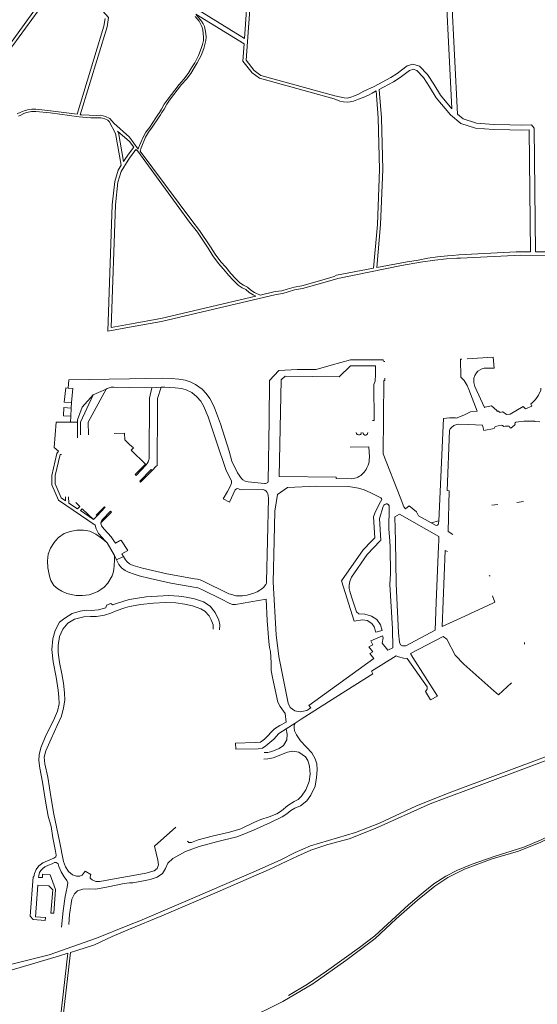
# Model space of a CAD drawing. Extents: x 145000 to 155000, y 457500 to 470000.
# Tile 132 of 256: x 151930 to 152259, y 462206 to 462831. Entities that reach past the tile are written whole.
import ezdxf

# ---------------------------------------------------------------- set-up
doc = ezdxf.new("R2010")
doc.units = 0
doc.header["$LTSCALE"] = 0.2
doc.header["$MEASUREMENT"] = 0
doc.layers.add('kant verharding', color=252, linetype='Continuous', lineweight=0)

msp = doc.modelspace()

# ---------------------------------------------------------------- linework, layer by layer
at = {"layer": 'kant verharding', "lineweight": 0}
for p, q in [((152072.98, 462819.1), (152040.33, 462839.18)), ((152072.74, 462815.77), (152042.07, 462834.63)), ((152000, 462756.34), (152005.46, 462748.86)), ((152000, 462753.59), (152002.59, 462750)), ((152000, 462746.49), (152002.59, 462750)), ((152000, 462743.13), (152004.03, 462748.58)), ((152007.24, 462749.67), (152006.74, 462747.48)), ((152006.74, 462747.48), (152039.53, 462703.55)), ((152127.93, 462611.53), (152140.27, 462614.93)), ((152140.27, 462614.93), (152160.97, 462614.92)), ((152094.76, 462608.14), (152106.45, 462608.88)), ((151960.99, 462597.1), (151961.42, 462602.33)), ((152000, 462603.03), (151961.42, 462602.33)), ((152088.86, 462601.85), (152094.76, 462608.14)), ((152156.08, 462605.61), (152156.06, 462601.36)), ((151976.76, 462592.71), (151985.13, 462596.28)), ((152014.01, 462597.17), (152000, 462597.45)), ((152014.01, 462597.17), (152019.93, 462597.67)), ((152088.55, 462576.65), (152088.86, 462601.85)), ((152156.06, 462601.36), (152155.19, 462599.32)), ((152220.71, 462582.46), (152215.54, 462596.18)), ((152225.48, 462584.64), (152219.28, 462598.03)), ((151962.94, 462584.36), (151962.62, 462579.32)), ((151963.13, 462587.81), (151962.94, 462584.36)), ((151962.62, 462579.32), (151962.44, 462575.44)), ((152203.18, 462578.18), (152204.35, 462578.18)), ((152204.35, 462578.18), (152204.88, 462578.19)), ((151966.8, 462575.44), (151962.44, 462575.44)), ((151966.86, 462565.42), (151966.8, 462575.44)), ((152224.95, 462570.21), (152231.48, 462571.46)), ((152010.06, 462548.79), (152010.5, 462548.36)), ((152014.33, 462544.78), (152016.91, 462547.39)), ((152131.22, 462540.54), (152131.21, 462539.68)), ((152233.96, 462523.19), (152230, 462522.77)), ((152245.96, 462524.47), (152250.26, 462524.93)), ((151977.1, 462513.55), (151979.41, 462516.02)), ((152191.64, 462511.5), (152196.38, 462512.81)), ((152191.64, 462511.5), (152194.29, 462510.08)), ((152196.38, 462512.81), (152196.29, 462511.02)), ((151988.24, 462502.52), (151990.03, 462500)), ((151985.71, 462498.69), (151984.17, 462500)), ((151984.53, 462500), (151985.71, 462498.69)), ((151985.71, 462498.69), (151990.43, 462490.75)), ((152196.19, 462496.59), (152194.81, 462460.82)), ((152196.32, 462500), (152196.19, 462496.59)), ((151990.43, 462490.75), (151991.67, 462488.08)), ((151991.67, 462488.08), (151996.04, 462490.11)), ((152228.43, 462478.04), (152228.95, 462477.58)), ((152000, 462462.69), (151997.59, 462462.19)), ((152001.22, 462458.64), (152000, 462458.31)), ((152230.79, 462460.54), (152210.16, 462451.02)), ((152250.75, 462434.5), (152250.8, 462435.49)), ((152231.32, 462404.82), (152212.27, 462421.7)), ((152099.36, 462380.6), (152105.21, 462384.23))]:
    msp.add_line(p, q, dxfattribs=at)
at = {"layer": 'kant verharding', "lineweight": 0, "flags": 128}
for points in [[(152323.15, 462675.9), (152319.58, 462676.28), (152316.04, 462676.82), (152310.43, 462678.43), (152305.42, 462679.75), (152269.99, 462683.64), (152257.87, 462683.59), (152257.01, 462762.21), (152255.24, 462764.23), (152249.07, 462764.12), (152241.5, 462764.31), (152231.25, 462764.4), (152220.25, 462765.25), (152211.89, 462767.99), (152208.36, 462770.96), (152202.55, 462884.34), (152199.14, 462957.11), (152197.76, 463000)], [(151989.78, 462918.62), (151985.12, 462919.46), (151982.46, 462912.28), (151959.91, 462861.16), (151941.83, 462836.71), (151925.86, 462814.71), (151914.81, 462801.9), (151902.79, 462787.01), (151896.04, 462778.53), (151888.94, 462776.53), (151866.74, 462776.8), (151864.03, 462767.51)], [(152000, 462756.34), (151990.05, 462765.39), (151987.44, 462768.25), (151984.67, 462769.65), (151981.62, 462770.3), (151979.21, 462770.21), (151969.45, 462770.6), (151968.58, 462770.71), (151985.64, 462826.59), (151986.52, 462832.48), (151983.06, 462836.55), (151980.94, 462841.98), (151991.7, 462917.96), (152000, 462914.11)], [(152072.98, 462819.1), (152075.34, 462852.78), (152082.9, 462908.42)], [(152077.33, 462852.58), (152074.01, 462805.28), (152079.18, 462798.78), (152083.4, 462795.7), (152130.45, 462782.6), (152136.19, 462781.31), (152138.32, 462781.29), (152140.47, 462781.79), (152142.89, 462782.66), (152145.47, 462783.82), (152148.81, 462785.54), (152155.23, 462788.63), (152166, 462794.24), (152169.93, 462796.94), (152176.33, 462801.63), (152179.96, 462802.89), (152184.23, 462801.57), (152189.21, 462796.25), (152193.21, 462789.99), (152197.37, 462783.16), (152204.71, 462774.51), (152199.27, 462880.89)], [(151887.17, 462833.46), (151903.36, 462827.92), (151924.78, 462816.62), (151940.21, 462837.89)], [(152042.07, 462834.63), (152045.74, 462830.01), (152046.7, 462828.48), (152047.51, 462826.74), (152048.06, 462824.5), (152048.39, 462822.36), (152048.58, 462819.89), (152048.44, 462817.9), (152047.85, 462815.21), (152047.05, 462812.84), (152045.4, 462808.4), (152042.96, 462803.65), (152040.97, 462800.47), (152038.83, 462796.93), (152036.05, 462793.29), (152033.02, 462789.81), (152025.39, 462780.03), (152023.54, 462777.38), (152021.91, 462774.28), (152020.52, 462772.18), (152019.54, 462770.55), (152018.32, 462768.79), (152014.34, 462762.87), (152011.93, 462759.57), (152010.16, 462756.37), (152007.24, 462749.67)], [(151928.55, 462771.16), (151930.88, 462772.29), (151932.91, 462773.18), (151935.09, 462773.75), (151937.91, 462774.29), (151940.45, 462774.29), (151947.94, 462773.41), (151966.57, 462770.98), (151983.69, 462827.03), (151984.41, 462831.87)], [(152041.69, 462833.1), (152044.14, 462830.01), (152045.1, 462828.48), (152045.92, 462826.74), (152046.46, 462824.5), (152046.8, 462822.36), (152046.98, 462819.89), (152046.85, 462817.9), (152046.25, 462815.21), (152045.46, 462812.84), (152043.8, 462808.4), (152041.37, 462803.65), (152039.38, 462800.47), (152037.23, 462796.93), (152034.45, 462793.29), (152031.43, 462789.81), (152023.8, 462780.03), (152021.94, 462777.38), (152020.31, 462774.28), (152018.93, 462772.18)], [(152154.06, 462784.4), (152151.65, 462783.09), (152148.36, 462781.53), (152145.32, 462780.59), (152142.12, 462779.34), (152140.16, 462778.88), (152138.49, 462778.75), (152135.75, 462778.86), (152133.59, 462779.23), (152129.91, 462780.67), (152082.52, 462793.87), (152077.79, 462797.33), (152071.96, 462804.64), (152072.74, 462815.77)], [(152254.71, 462683.58), (152253.84, 462761.03), (152249.06, 462760.96), (152241.45, 462761.15), (152231.12, 462761.24), (152219.63, 462762.13), (152210.33, 462765.17), (152203.91, 462770.56), (152194.8, 462781.31), (152190.53, 462788.32), (152186.7, 462794.3), (152182.49, 462798.8), (152180.02, 462799.57), (152177.82, 462798.8), (152171.76, 462794.36), (152167.63, 462791.53), (152161.32, 462788.13), (152158.57, 462786.8), (152159.9, 462768.77), (152160.76, 462735.92), (152159.46, 462700.86), (152157.04, 462673.62), (152176.19, 462677.3), (152179.33, 462677.67), (152183.27, 462678.31)], [(152039.53, 462703.55), (152044.46, 462697.08), (152051.39, 462686.88), (152054.3, 462682.14), (152057.92, 462677.26), (152061.06, 462673.77), (152064.19, 462669.94), (152067.29, 462666.6), (152070.05, 462663.91), (152072.37, 462662.37), (152074.82, 462661.1), (152076.98, 462659.28), (152079.39, 462657.84), (152083.02, 462656.14), (152092.52, 462658.37), (152096.66, 462658.8), (152100.09, 462659.96), (152104.41, 462661.17), (152109.46, 462662.1), (152122.19, 462665.52), (152130.02, 462667.94), (152131.39, 462668.74), (152155, 462673.23), (152157.47, 462700.99), (152158.76, 462735.93), (152157.91, 462768.67), (152156.64, 462785.81), (152154.06, 462784.4)], [(151929.43, 462769.7), (151930.94, 462770.41), (151932.71, 462771.36), (151934.49, 462772.02), (151937.61, 462772.76), (151940.32, 462772.78), (151949.49, 462771.92), (151967.98, 462769.24), (151972.62, 462768.83), (151975.34, 462768.75)], [(152018.93, 462772.18), (152017.95, 462770.55), (152016.72, 462768.79), (152012.75, 462762.87), (152010.34, 462759.57), (152008.57, 462756.37), (152005.64, 462749.67), (152005.46, 462748.86)], [(151975.34, 462768.75), (151977.43, 462768.68), (151979.41, 462768.72), (151981.66, 462768.69), (151982.72, 462768.52), (151984.17, 462768.1), (151986.24, 462767.18), (151986.98, 462766.46), (151990.92, 462758.73), (151994.6, 462738.54), (151992.72, 462735.55), (151990.55, 462728.17), (151988.92, 462713.52), (151986.17, 462633.19), (152000, 462635.71)], [(152000, 462753.59), (151992.36, 462760.32), (151992.84, 462759.38), (151996.18, 462741.04), (151997.36, 462742.92), (152000, 462746.49)], [(152038.11, 462702.48), (152005.17, 462747.45), (152004.03, 462748.58)], [(152000, 462637.74), (151988.26, 462635.6), (151990.92, 462713.38), (151992.52, 462727.77), (151994.56, 462734.72), (151999.01, 462741.79), (152000, 462743.13)], [(152038.11, 462702.48), (152043.02, 462696.03), (152049.89, 462685.91), (152052.83, 462681.14), (152056.54, 462676.13), (152059.71, 462672.61), (152062.85, 462668.77), (152066.01, 462665.36), (152068.92, 462662.52), (152071.47, 462660.83), (152073.83, 462659.61), (152075.95, 462657.82), (152078.55, 462656.26), (152080.22, 462655.49), (152019.75, 462641.33), (152000, 462637.74)], [(152321.46, 462674.34), (152309.3, 462677.12), (152305.13, 462678.35), (152273.16, 462681.31), (152248.43, 462681.54), (152210.22, 462679.54), (152207.95, 462679.62), (152201.21, 462679.2), (152193.95, 462678.33), (152184.79, 462677.05), (152172.75, 462674.88), (152132.2, 462666.75), (152122.68, 462663.81), (152109.85, 462660.36), (152104.81, 462659.44), (152100.62, 462658.26), (152097.25, 462657.12), (152092.98, 462656.42), (152020.16, 462639.37), (152000, 462635.71)], [(152183.27, 462678.31), (152189.51, 462679.58), (152195.52, 462680.48), (152201.94, 462681.09), (152205.18, 462681.31), (152209.22, 462681.72), (152245.56, 462683.54), (152254.71, 462683.58)], [(152211.12, 462615.51), (152210.22, 462615.5), (152210.49, 462604.03), (152212.53, 462601.93), (152214.49, 462598.63), (152215.54, 462596.18)], [(152214.42, 462615.74), (152230.96, 462616.67), (152231.46, 462609.76), (152225.18, 462609.65), (152224.25, 462609.44), (152222.58, 462608.73), (152221.23, 462607.79), (152220.28, 462606.67), (152219.37, 462605.02), (152218.73, 462603.32), (152218.59, 462600.66), (152219.28, 462598.03)], [(152106.45, 462608.88), (152118.47, 462608.83), (152127.93, 462611.53)], [(152133.2, 462604.16), (152140.27, 462611.23), (152156.1, 462611.17), (152156.08, 462605.61)], [(152088.55, 462576.65), (152087.96, 462537.7), (152087.71, 462537.06), (152087.01, 462536.64), (152086.32, 462536.43), (152085.68, 462536.42), (152075.21, 462537.53), (152073.46, 462538.02), (152071.9, 462538.85), (152071.14, 462539.62), (152068.54, 462543.34), (152064.96, 462550.71), (152063.27, 462557.02), (152057.75, 462574.32), (152053.85, 462584.61), (152052.55, 462587.31), (152050.89, 462590.39), (152048.58, 462593.72), (152046, 462596.29), (152041.76, 462599.28), (152038.54, 462600.93), (152035.18, 462601.99), (152031.33, 462602.7), (152026.31, 462603.14), (152020.59, 462603.42), (152000, 462603.03)], [(152131.22, 462540.54), (152095.08, 462540.85), (152096.3, 462602.27), (152098.75, 462604.53), (152133.2, 462604.16)], [(152162.07, 462603.31), (152162.14, 462601.94), (152161.44, 462601.91), (152161.04, 462555.22), (152171.8, 462527.82), (152171.8, 462527.69), (152174.18, 462521.59), (152175.28, 462520.45), (152177.52, 462522.22), (152182.22, 462518.38), (152183.54, 462515.85), (152191.64, 462511.5)], [(151960.99, 462597.1), (151959.41, 462597.23), (151958.39, 462588.1), (151963.13, 462587.81)], [(151960.99, 462597.1), (151963.98, 462596.86), (151963.13, 462587.81)], [(151985.13, 462596.28), (151973.6, 462575.4), (151973.78, 462567.38)], [(152000, 462597.45), (151989.91, 462597.65), (151988.35, 462597.64), (151986.95, 462597.27), (151985.82, 462596.78), (151985.13, 462596.28)], [(152010.5, 462548.36), (152011.17, 462549.16), (152011.77, 462550.14), (152012.05, 462550.88), (152012.23, 462551.55), (152012.3, 462552.33), (152012.66, 462590.74), (152014.01, 462597.17)], [(152019.93, 462597.67), (152017.76, 462590.37), (152017.72, 462584.28)], [(152039.43, 462594.24), (152035.82, 462595.85), (152032.94, 462596.78), (152028.99, 462597.23), (152025.61, 462597.52), (152022.32, 462597.7), (152019.93, 462597.67)], [(152155.19, 462599.32), (152155.41, 462576.44), (152154.36, 462576.42)], [(152236.79, 462581.89), (152237.15, 462581.96), (152239.38, 462580.39), (152241.72, 462580.42), (152250, 462585.44), (152251.44, 462583.8), (152255.39, 462585.62), (152254.87, 462586.98), (152255.39, 462587.39), (152257.89, 462589.86), (152259.73, 462592.67), (152261.3, 462595.66), (152261.12, 462597.03)], [(151966.8, 462575.44), (151966.85, 462576.82), (151969.81, 462584.91), (151976.76, 462592.71)], [(151968.71, 462567.33), (151968.71, 462575.42), (151976.76, 462592.71)], [(152087.56, 462500), (152088.13, 462527.08), (152087.9, 462528.86), (152087.71, 462529.88), (152087.33, 462530.65), (152086.63, 462531.51), (152085.93, 462532.13), (152085.3, 462532.43), (152084.13, 462532.76), (152070.87, 462532.38), (152070.08, 462532.62), (152068.77, 462533.25), (152067.8, 462533.16), (152067.03, 462532.47), (152063.36, 462524.6), (152059.41, 462526.66), (152062.19, 462531.4), (152064.12, 462534.88), (152064.7, 462536.7), (152064.76, 462537.94), (152061.15, 462545.34), (152055.16, 462562.84), (152049.8, 462578.89), (152046.96, 462585.73), (152045.22, 462588.68), (152042.73, 462591.55), (152039.43, 462594.24)], [(151962.94, 462584.36), (151958.28, 462584.67), (151957.98, 462579.46), (151962.62, 462579.32)], [(152016.91, 462547.39), (152017.5, 462547.98), (152017.72, 462584.28)], [(152225.48, 462584.64), (152225.73, 462584.75), (152225.66, 462584.94), (152229.79, 462585.8), (152233.21, 462582.73), (152233.21, 462582.44), (152233.59, 462582.21), (152233.81, 462582.56), (152235.37, 462581.61), (152236.79, 462581.89)], [(152196.38, 462512.81), (152199.4, 462577.8), (152203.18, 462578.18)], [(152204.88, 462578.19), (152207.06, 462578.23), (152207.33, 462577.92), (152212.32, 462579.96)], [(152212.32, 462579.96), (152213.13, 462580.29), (152216.48, 462582.04), (152220.46, 462582.5), (152220.52, 462582.39), (152220.71, 462582.46)], [(151962.44, 462575.44), (151953.35, 462575.46), (151952.01, 462559.38), (151954.88, 462557.08), (151953.82, 462555.51), (151950.59, 462541.5), (151950.62, 462535.72), (151954.85, 462525.94), (151978.16, 462510.09), (151978.79, 462507.6), (151980.29, 462504.7), (151984.53, 462500)], [(152205.28, 462503.97), (152202.25, 462505.92), (152203.02, 462531.91), (152201.62, 462532.02), (152203.24, 462570.09), (152203.59, 462571.08), (152204.36, 462572.03), (152205.98, 462573.2), (152207.76, 462573.98), (152209, 462574.22), (152215.17, 462573.92)], [(152224.95, 462570.21), (152224.1, 462573.46), (152215.17, 462573.92)], [(152245.29, 462575.44), (152244.85, 462575.01), (152244.79, 462574.41), (152244.91, 462573.66), (152244.56, 462573.52), (152242.18, 462571.61), (152241.6, 462571.95), (152241.11, 462572.8), (152238.51, 462572.78), (152237.66, 462572.59), (152236.81, 462573.31), (152235.97, 462573.5), (152232.22, 462572.7), (152231.48, 462571.46)], [(152260.52, 462575.66), (152257.44, 462575.78), (152257.4, 462576.09), (152250.34, 462576.03), (152245.29, 462575.44)], [(151990.14, 462568.23), (151996.82, 462568.38), (151996.9, 462564.1), (152000, 462561.28)], [(152143.93, 462568.84), (152144.14, 462568.15), (152144.59, 462567.59), (152145.33, 462567.34), (152145.97, 462567.36), (152146.62, 462567.58), (152147, 462568.04), (152147.1, 462568.82)], [(152148.19, 462568.81), (152148.32, 462568.25), (152148.71, 462567.5), (152149.4, 462567.25), (152150.05, 462567.23), (152150.6, 462567.5), (152151.01, 462567.83), (152151.2, 462568.19), (152151.29, 462568.78)], [(152000, 462561.28), (152002.47, 462559.04), (152001, 462557.6), (152010.06, 462548.79)], [(152131.21, 462539.68), (152141.1, 462539.44), (152142.07, 462539.58), (152143.05, 462539.81), (152144.01, 462540.12), (152144.93, 462540.5), (152146.04, 462541.09), (152146.86, 462541.65), (152147.65, 462542.29), (152148.39, 462543), (152149.07, 462543.76), (152149.72, 462544.6), (152150.25, 462545.44), (152150.72, 462546.33), (152151.14, 462547.26), (152151.49, 462548.2), (152151.86, 462549.46), (152152.08, 462550.44), (152152.24, 462551.44), (152152.37, 462553.44), (152151.98, 462559.68), (152140.06, 462559.55)], [(151956.71, 462554.97), (151955.91, 462554.86), (151952.73, 462541.46), (151952.79, 462536.22), (151956.58, 462527.31), (151959.21, 462525.47), (151959.17, 462527.94)], [(152010.5, 462548.36), (152004.07, 462541.62), (152003.58, 462542.13), (152010.06, 462548.79)], [(152014.33, 462544.78), (152013.63, 462545.31), (152006.38, 462537.94), (152006.99, 462537.32), (152014.33, 462544.78)], [(152091.79, 462500), (152092.23, 462518.82), (152093.89, 462529.47), (152100.2, 462533.92), (152118.8, 462534.74), (152138.95, 462534.47), (152145.28, 462533.57), (152148.93, 462532.46), (152153.14, 462530.6), (152158.76, 462527.81), (152159.5, 462527.37), (152160.01, 462526.88), (152160.22, 462526.35), (152158.53, 462523.27), (152155.78, 462517.67), (152155.01, 462515.26), (152155.81, 462501.93), (152153.92, 462500)], [(151961.17, 462527.95), (151961.31, 462524), (151966.89, 462520.38), (151968.41, 462521.87), (151966.01, 462524.18), (151965.85, 462524.42)], [(151979.41, 462516.02), (151984.5, 462521.36), (151983.93, 462521.72), (151978.64, 462516.41), (151979.41, 462516.02)], [(152159.19, 462500), (152159.51, 462500.34), (152158.65, 462514.24), (152161.05, 462521.77), (152161.54, 462522.68), (152162.08, 462523.18), (152162.91, 462523.5), (152163.61, 462523.46), (152164.45, 462523.01), (152164.87, 462522.31), (152164.91, 462521.62), (152164.67, 462507.55), (152165.25, 462500)], [(151977.1, 462513.55), (151968.72, 462519.22), (151969.92, 462520.4), (151977.1, 462513.55)], [(151981.76, 462511.56), (151988.49, 462518.3), (151987.87, 462518.81), (151982.72, 462513.54), (151982.09, 462512.56), (151981.76, 462511.56)], [(152168.82, 462500), (152168.56, 462515.23), (152171.43, 462517.06), (152196.43, 462502.89), (152196.32, 462500)], [(151981.76, 462511.56), (151981.73, 462511.48), (151981.82, 462510.5), (151982.21, 462509.61), (151983.8, 462507.49), (151988.24, 462502.52)], [(151984.17, 462500), (151982.13, 462501.73), (151978.43, 462504.25), (151974.75, 462506.22), (151970.77, 462506.92), (151966.56, 462506.89), (151962.31, 462506.08), (151958.49, 462504.68), (151954.86, 462502.09), (151952.95, 462500)], [(151952.95, 462500), (151952.11, 462499.09), (151949.76, 462495.42), (151948.28, 462491.52), (151947.8, 462487.29), (151948.07, 462482.97), (151949.05, 462477.68), (151949.85, 462474.92), (151951.92, 462471.66), (151954.37, 462469.61), (151956.98, 462467.99), (151960.04, 462466.62), (151962.77, 462465.87), (151966.04, 462465.43), (151970.11, 462465.25), (151974.26, 462465.8), (151977.33, 462466.74), (151979.73, 462467.86), (151981.75, 462469.1), (151983.9, 462470.72), (151986.14, 462473.09), (151988.81, 462477.79), (151989.57, 462479.83), (151990, 462481.8), (151990.2, 462484.35), (151990.36, 462487.72), (151990.43, 462490.75)], [(151990.03, 462500), (151991.06, 462498.56), (151993.53, 462500)], [(151993.53, 462500), (151994.42, 462500.52), (151994.76, 462500)], [(151994.76, 462500), (151998.79, 462493.88), (151995.13, 462491.71), (151996.04, 462490.11)], [(152000, 462485.35), (152000.74, 462484.92), (152002.33, 462484.38), (152008.1, 462482.61), (152023.6, 462478.99), (152041.15, 462475.92), (152043.08, 462475.7), (152044.75, 462475.22), (152046.23, 462474.74), (152063.08, 462466.46), (152064.17, 462466.16), (152066.09, 462465.54), (152067.41, 462465.18), (152069.15, 462465.05), (152071.75, 462465.19), (152074.64, 462465.59), (152078.95, 462466.74), (152081.07, 462467.66), (152082.76, 462468.7), (152083.91, 462469.52), (152084.96, 462470.47), (152086.5, 462472.35), (152086.9, 462473.18), (152087.02, 462474.12), (152087.56, 462500)], [(152091.79, 462500), (152091.18, 462473.87), (152092.98, 462440.37), (152094.76, 462426.69), (152100.64, 462397.04), (152102.03, 462394.21), (152104.88, 462392.12), (152108.26, 462391.46), (152112.56, 462392.23), (152115.11, 462393.99), (152113.9, 462395.43), (152155.1, 462425.34), (152152.63, 462428.54), (152154.39, 462429.54), (152152.04, 462432.76), (152154.55, 462434.03), (152153.32, 462436.52), (152160.54, 462439.71), (152161.14, 462438.46), (152160.36, 462435.1), (152163.98, 462430.58), (152167.27, 462432.13), (152166.91, 462444.19), (152165.39, 462472.22), (152165.76, 462479.4), (152165.58, 462495.67), (152165.25, 462500)], [(152159.19, 462500), (152150.92, 462491.38), (152141, 462477.05), (152140.05, 462474.89), (152139.61, 462473.39), (152139.39, 462471.57), (152139.52, 462469.8), (152139.94, 462468.03), (152140.88, 462464.57), (152144.12, 462454.94), (152145.63, 462453.73), (152149.42, 462453.47), (152153.6, 462452.14), (152157.01, 462450.09), (152159.32, 462446.62), (152160.42, 462443.09), (152156.49, 462442.01), (152155.33, 462445.44), (152153.93, 462447.57), (152150.86, 462449.35), (152147.88, 462449.89), (152142.64, 462448.99), (152134.63, 462474.64), (152148.28, 462494.23), (152153.92, 462500)], [(152194.81, 462460.82), (152194.13, 462443.26), (152175.45, 462433.33), (152173.29, 462433.29), (152172.08, 462434), (152171.33, 462435.72), (152170.7, 462441.63), (152169.3, 462472.76), (152168.82, 462500)], [(151996.04, 462490.11), (151997.33, 462488.06), (151998.5, 462486.64), (151999.64, 462485.55), (152000, 462485.35)], [(152210.16, 462451.02), (152198.49, 462445.63), (152200.49, 462494.01), (152201.92, 462493.25)], [(151991.67, 462488.08), (151993.05, 462485.11), (151994.9, 462482.96), (151997.24, 462481.24), (151999.78, 462479.91), (152000, 462479.84)], [(152000, 462479.84), (152002.28, 462479.15), (152006.14, 462477.89), (152013.1, 462476.03), (152026.18, 462473.18), (152037.17, 462471.29), (152040.81, 462470.62), (152042.78, 462470.33), (152043.94, 462469.93), (152046.79, 462468.7), (152057.88, 462463.28), (152063.61, 462460.28), (152065.28, 462459.68), (152067.35, 462459.52), (152086.65, 462462.96), (152087.42, 462449.43), (152088.32, 462436.18), (152088.82, 462432.39), (152089.52, 462429.76), (152089.96, 462422.61), (152089.93, 462417.6), (152090.71, 462413.17), (152094.24, 462397.51), (152095.6, 462394.81), (152098.88, 462390.43), (152099.37, 462384.84), (152095.42, 462382.87), (152092.02, 462380.62)], [(152057.04, 462443.58), (152057.32, 462446.77), (152056.72, 462449.73), (152054.41, 462454.5), (152051.11, 462458.48), (152046.88, 462461.27), (152041.25, 462463.12), (152035.88, 462464.37), (152031.28, 462464.94), (152024.96, 462465.27), (152017.75, 462464.99), (152010.48, 462464.39), (152003.67, 462463.45), (152000, 462462.69)], [(152230.56, 462465.2), (152231.89, 462461.05), (152230.79, 462460.54)], [(151997.59, 462462.19), (151989.17, 462459.34), (151988.12, 462460.21), (151985.2, 462459.16), (151984.79, 462457.4), (151980.15, 462456.18), (151975.61, 462455.87), (151972.46, 462455.99), (151968.6, 462455.47), (151963.44, 462453.82), (151958.74, 462450.88), (151955.54, 462448.48), (151952.69, 462443.19), (151951.15, 462437.75), (151950.57, 462430.96), (151951.32, 462423.13), (151953.43, 462413.47), (151954.63, 462405.19), (151955.04, 462400.82), (151955.14, 462396.49), (151954.24, 462391.92), (151951.69, 462385.98), (151946.82, 462376.35), (151943.65, 462368.53), (151942.46, 462364.1), (151942.34, 462360.52), (151942.99, 462355.61), (151944.68, 462346.74), (151946.48, 462334.8), (151948.25, 462325.24)], [(152053.08, 462443.93), (152053.04, 462446.78), (152051.89, 462449.94), (152050.42, 462452.43), (152047.86, 462455.31), (152045.22, 462456.92), (152040.02, 462458.86), (152035.03, 462459.85), (152029.32, 462460.76), (152022.54, 462460.96), (152015.2, 462460.56), (152006.98, 462459.6), (152001.22, 462458.64)], [(152000, 462458.31), (151997.04, 462457.49), (151991.46, 462455.69), (151988, 462454.16), (151984.12, 462452.91), (151978.98, 462452.04), (151975.16, 462452.05), (151970.96, 462451.78), (151965.03, 462450.33), (151960.83, 462447.7), (151957.61, 462443.91), (151955.5, 462439.26), (151954.54, 462433.67), (151954.59, 462429.22), (151955.34, 462422.73), (151956.92, 462415.49), (151958.02, 462409.6), (151958.7, 462403.41), (151958.74, 462398.85), (151958.09, 462393.95), (151956.64, 462388.62), (151953.89, 462382.75), (151950.05, 462374.23), (151946.84, 462366.67), (151945.8, 462362.75), (151946.09, 462358.35), (151947.95, 462349.89), (151950.14, 462336.46), (151951.92, 462326.43)], [(152212.27, 462421.7), (152206.82, 462427.51), (152201.57, 462437.59), (152199.15, 462439.27), (152178.38, 462428.43), (152180, 462425.88)], [(152105.21, 462384.23), (152109, 462386.77), (152137.4, 462404.68), (152154.46, 462415.62), (152153.55, 462417.19), (152169.21, 462427.04), (152170.88, 462426.35), (152173.87, 462425.53), (152176.33, 462425.32), (152188.97, 462407.34), (152189.1, 462405.75), (152187.86, 462404.31)], [(152180, 462425.88), (152195.47, 462401.38), (152191.15, 462399.08), (152187.86, 462404.31)], [(152242.48, 462409.77), (152234.23, 462402.25), (152231.32, 462404.82)], [(152115.7, 462365.38), (152108.56, 462373.05), (152106.06, 462376.76), (152104.77, 462379.38), (152104.44, 462381.13), (152104.46, 462382.79), (152105.21, 462384.23)], [(152092.02, 462380.62), (152085.74, 462374.12), (152083.04, 462372.23), (152079.66, 462371.92), (152067.33, 462371.56)], [(152067.33, 462371.56), (152067.45, 462367.67), (152081.62, 462368), (152084.33, 462368.45), (152086.46, 462369.83), (152091.5, 462374.16), (152094.82, 462377.72), (152099.36, 462380.6)], [(152099.36, 462380.6), (152100.09, 462377.22), (152099.82, 462373.67)], [(152099.82, 462373.67), (152097.81, 462370), (152094.97, 462368.23), (152090.27, 462366.17), (152087.81, 462365.69), (152085.37, 462365.72)], [(152000, 462282.74), (152002.09, 462282.93), (152007.76, 462283.81), (152012.99, 462284.96), (152017.54, 462286.52), (152020.81, 462288.68), (152022.69, 462291.95), (152024.36, 462295.26), (152027.47, 462298.32), (152035.43, 462302.67), (152044.11, 462305.85), (152055.2, 462308.85), (152068, 462312.02), (152071.47, 462313.24), (152078.67, 462316.24), (152089.42, 462321.12), (152096.98, 462324.75), (152099.92, 462326.59), (152102.33, 462328.78), (152105.03, 462330.33), (152108.55, 462331.72), (152112.47, 462334.96), (152115.12, 462338.55), (152117.86, 462344.3), (152118.74, 462349.83), (152119.12, 462354.56), (152118.95, 462358.36), (152117.87, 462361.67), (152115.7, 462365.38)], [(152103.67, 462366.5), (152107.58, 462365.88), (152111.62, 462362.78), (152113.18, 462360.59), (152114.25, 462357), (152114.61, 462351.79), (152114.04, 462347.17), (152111.84, 462341.87), (152109.16, 462337.95), (152106.95, 462335.76), (152104.44, 462334.49), (152100.58, 462331.95), (152096.43, 462328.53), (152093.6, 462326.72), (152088.58, 462324.78), (152083.36, 462323.1), (152078.9, 462321.07), (152070.61, 462317.11), (152063.53, 462314.92), (152052.35, 462312.51), (152043.47, 462310.08), (152039.3, 462308.52), (152037.54, 462308.46), (152036.76, 462309.39)], [(152085.16, 462361.48), (152087.79, 462361.61), (152091.07, 462362.28), (152100.18, 462365.89), (152103.67, 462366.5)], [(152268.58, 462364.51), (152201.34, 462339.43), (152181.71, 462331.45), (152158.65, 462320.84), (152143.49, 462314.82), (152114.89, 462306.38), (152105.18, 462302.19), (152096.07, 462297.5), (152080.39, 462290.41), (152041.56, 462273.7), (152006.54, 462258.8), (152000, 462256.17)], [(152000, 462253.42), (152020.4, 462261.81), (152052.63, 462275.66), (152088.56, 462291.31), (152106.7, 462299.87), (152115.1, 462303.58), (152125.92, 462307.12), (152139.35, 462310.87), (152155.93, 462317.25), (152190.83, 462332.97), (152227.07, 462346.56), (152269.1, 462362.25)], [(152326.93, 462350.33), (152321.22, 462347.88), (152314.76, 462344.26), (152302.63, 462335.44), (152287.13, 462324.88), (152274.06, 462316.74), (152261.45, 462310.17), (152250.42, 462305.52), (152231.66, 462299.47), (152217.55, 462294.73), (152208.17, 462290.92), (152200.82, 462287.09), (152193.31, 462282.12), (152186.37, 462276.76), (152177.14, 462268.88), (152155.77, 462249.27), (152145.95, 462241.85), (152124.99, 462226.71), (152112.92, 462218.49), (152100.86, 462211.36)], [(152319.34, 462345.61), (152316.14, 462343.67), (152305.03, 462335.06), (152289.3, 462324.39), (152274.47, 462315.47), (152261.3, 462308.75), (152246.97, 462302.99), (152230.33, 462298.14), (152212.68, 462291.57), (152202.08, 462286.31), (152193.83, 462280.71), (152182.94, 462271.91), (152169.25, 462259.92), (152156.06, 462247.5), (152137.25, 462233.58), (152116.46, 462218.79), (152097.41, 462207.51), (152073.35, 462195.55), (152034.96, 462177.12), (152021.06, 462171.27)], [(151948.25, 462325.24), (151950.08, 462318.66), (151951.24, 462311.5), (151952.87, 462302.88), (151953.26, 462300.5), (151953.08, 462299.34), (151951.92, 462298.48), (151949.39, 462297.39), (151944.9, 462295.55), (151942.27, 462293.63), (151940.56, 462291.37), (151939.47, 462288.69), (151939.24, 462286.59), (151938.77, 462286.58), (151936.81, 462261.62), (151938.67, 462259.47), (151946.34, 462258.91), (151946.47, 462260.77)], [(151951.92, 462326.43), (151955.54, 462309.38), (151958.04, 462296.49), (151959.18, 462293.1), (151961.17, 462290.14), (151963.76, 462288.02), (151966.34, 462287.04), (151968.43, 462287.09), (151969.74, 462287.7)], [(152018.31, 462294.23), (152017.92, 462297.2), (152015.77, 462306.15), (152029.25, 462318.27)], [(151950, 462263.62), (151951.8, 462263.57), (151952.98, 462278.63), (151949.46, 462287.98), (151944.69, 462288.33), (151944.55, 462286.15), (151942.17, 462286.32), (151942.27, 462287.54), (151942.79, 462289.34), (151943.53, 462290.57), (151944.76, 462292), (151946.12, 462292.99), (151948.4, 462294.06), (151950.72, 462294.94), (151952.36, 462295.7), (151953.3, 462295.66), (151954.01, 462295.41), (151954.56, 462294.84), (151955.09, 462293.16), (151956.45, 462289.93), (151958.44, 462286.57), (151960.05, 462284.36), (151960.71, 462282.84), (151960.42, 462280.08), (151959.05, 462274.08), (151957.82, 462264.99), (151956.8, 462254.67)], [(151969.74, 462287.7), (151971.68, 462290.3), (151975.41, 462288.23)], [(152000, 462287.17), (152010.31, 462288.93), (152015.6, 462290.43), (152017.56, 462291.94), (152018.31, 462294.23)], [(151975.41, 462288.23), (151974.86, 462286.7), (151974.92, 462285.72), (151976.14, 462284.75), (151978.55, 462283.7), (151981.08, 462283.61), (151993.82, 462286.11), (152000, 462287.17)], [(151946.47, 462260.77), (151940.19, 462261.25), (151941.77, 462281.3), (151948.73, 462280.89), (151951.13, 462278.34), (151950, 462263.62)], [(151961.29, 462256.29), (151961.79, 462262.78), (151963.31, 462272.38), (151964.89, 462275.78), (151966.93, 462277.71), (151970.34, 462278.86), (151974.54, 462279.05), (151978.59, 462278.72), (151986.27, 462280.23), (151996.61, 462282.45), (152000, 462282.74)], [(152000, 462256.17), (151978.91, 462247.66), (151948.8, 462237.05), (151919.33, 462229.71), (151896.01, 462224.51)], [(151990.7, 462158.71), (151987.94, 462157.2), (151981.89, 462152.55), (151976.85, 462148.37), (151972.76, 462144.24), (151969.23, 462139.08), (151966.4, 462134.49), (151962.26, 462128.54), (151959.14, 462123.52), (151956.63, 462120.68), (151953.47, 462117.9), (151950.96, 462115.48), (151949.99, 462114.83), (151949.6, 462115.17), (151949.9, 462117.12), (151950.48, 462126.45), (151951.62, 462148.49), (151953.17, 462161.28), (151954.48, 462169.02), (151962.39, 462238.66), (151966.44, 462239.92), (151977.6, 462243.52), (151988.81, 462248.82), (152000, 462253.42)], [(151585.11, 462073.98), (151604.97, 462084.38), (151640.56, 462100.76), (151683.22, 462120.74), (151735.69, 462144.61), (151770.7, 462162.88), (151785.28, 462171.16), (151800.02, 462181.75), (151808.97, 462186.18), (151835.62, 462194.29), (151853.88, 462201.51), (151871.94, 462210.73), (151884.92, 462216.59), (151896.79, 462220.46), (151924.68, 462227.45), (151955.51, 462236.52), (151960.77, 462238.16), (151952.21, 462163.76), (151950.82, 462149.73)]]:
    msp.add_lwpolyline(points, dxfattribs=at)
at = {"layer": 'kant verharding', "lineweight": 0}
for centre, radius, start, end in [((152161.99, 462614.95), 1.02, 181.47505, 276.84227), ((152195.03, 462511.11), 1.27, 234.14758, 355.68883)]:
    msp.add_arc(centre, radius, start, end, dxfattribs=at)

doc.saveas('drawing.dxf')
